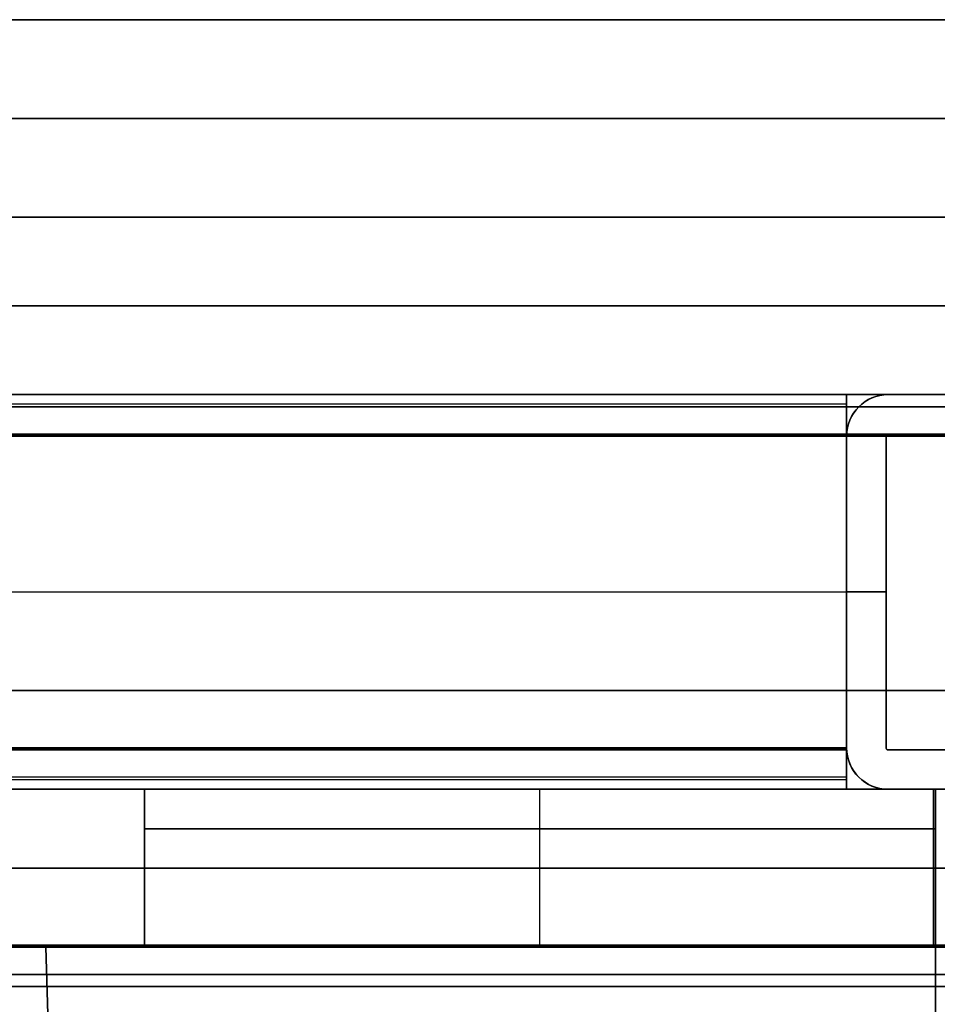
# Model space of a CAD drawing. Header units: millimetres. Extents: x -849 to 849, y -7 to 710.
# Tile 18 of 25: x -57 to -10, y 660 to 710. Entities that reach past the tile are written whole.
import ezdxf

# ---------------------------------------------------------------- set-up
doc = ezdxf.new("R2010")
doc.units = ezdxf.units.MM
doc.header["$MEASUREMENT"] = 0
for name, color, linetype in [('IGES LEVEL 10', 7, 'Continuous'), ('IGES LEVEL 12', 7, 'Continuous'), ('IGES LEVEL 13', 7, 'Continuous'), ('IGES LEVEL 15', 7, 'Continuous'), ('IGES LEVEL 3', 7, 'Continuous'), ('IGES LEVEL 8', 7, 'Continuous')]:
    doc.layers.add(name, color=color, linetype=linetype)

msp = doc.modelspace()

# ---------------------------------------------------------------- linework, layer by layer
at = {"layer": 'IGES LEVEL 10', "extrusion": (0, 1, 0)}
for centre, radius, start, end in [((0, 0, 691), 492.9, 0, 90), ((0, 0, 691), 492.9, 270, 359.88186), ((0, 0, 691), 477.1, 0, 90), ((0, 0, 691), 477.1, 270, 359.88186), ((0, 0, 688.9), 495, 0, 90), ((0, 0, 688.9), 495, 270, 359.88186), ((0, 0, 688.9), 493, 0, 90), ((0, 0, 688.9), 493, 270, 359.88186), ((0, 0, 689), 492.9, 0, 90), ((0, 0, 689), 492.9, 270, 359.88186), ((0, 0, 689), 477.1, 0, 90), ((0, 0, 689), 477.1, 270, 359.88186), ((0, 0, 688.9), 477, 0, 90), ((0, 0, 688.9), 477, 270, 359.88186), ((0, 0, 688.9), 475, 0, 90), ((0, 0, 688.9), 475, 270, 359.88186), ((0, 0, 663.1), 495, 0, 90), ((0, 0, 663.1), 495, 270, 359.88186), ((0, 0, 663.1), 493, 0, 90), ((0, 0, 663.1), 493, 270, 359.88186), ((0, 0, 663), 492.9, 0, 90), ((0, 0, 663), 492.9, 270, 359.88186), ((0, 0, 663), 477.1, 0, 90), ((0, 0, 663), 477.1, 270, 359.88186), ((0, 0, 663.1), 477, 0, 90), ((0, 0, 663.1), 477, 270, 359.88186), ((0, 0, 663.1), 475, 0, 90), ((0, 0, 663.1), 475, 270, 359.88186), ((0, 0, 661), 492.9, 0, 90), ((0, 0, 661), 492.9, 270, 359.88186), ((0, 0, 661), 477.1, 0, 90), ((0, 0, 661), 477.1, 270, 359.88186)]:
    msp.add_arc(centre, radius, start, end, dxfattribs=at)
at = {"layer": 'IGES LEVEL 10', "color": 253, "extrusion": (0, 1, 0)}
for centre, radius, start, end in [((0, 0, 691), 492.9, 0, 90), ((0, 0, 691), 492.9, 0, 90), ((0, 0, 691), 492.9, 270, 359.88186), ((0, 0, 691), 492.9, 270, 359.88186), ((0, 0, 691), 477.1, 0, 90), ((0, 0, 691), 477.1, 0, 90), ((0, 0, 691), 477.1, 270, 359.88186), ((0, 0, 691), 477.1, 270, 359.88186), ((0, 0, 688.9), 495, 0, 90), ((0, 0, 688.9), 495, 0, 90), ((0, 0, 688.9), 495, 270, 359.88186), ((0, 0, 688.9), 495, 270, 359.88186), ((0, 0, 688.9), 493, 0, 90), ((0, 0, 688.9), 493, 0, 90), ((0, 0, 688.9), 493, 270, 359.88186), ((0, 0, 688.9), 493, 270, 359.88186), ((0, 0, 689), 492.9, 0, 90), ((0, 0, 689), 492.9, 0, 90), ((0, 0, 689), 492.9, 270, 359.88186), ((0, 0, 689), 492.9, 270, 359.88186), ((0, 0, 689), 477.1, 0, 90), ((0, 0, 689), 477.1, 0, 90), ((0, 0, 689), 477.1, 270, 359.88186), ((0, 0, 689), 477.1, 270, 359.88186), ((0, 0, 688.9), 477, 0, 90), ((0, 0, 688.9), 477, 0, 90), ((0, 0, 688.9), 477, 270, 359.88186), ((0, 0, 688.9), 477, 270, 359.88186), ((0, 0, 688.9), 475, 0, 90), ((0, 0, 688.9), 475, 0, 90), ((0, 0, 688.9), 475, 270, 359.88186), ((0, 0, 688.9), 475, 270, 359.88186), ((0, 0, 676), 495, 0, 90), ((0, 0, 676), 495, 270, 359.88186), ((0, 0, 676), 493, 0, 90), ((0, 0, 676), 493, 270, 359.88186), ((0, 0, 676), 477, 0, 90), ((0, 0, 676), 477, 270, 359.88186), ((0, 0, 676), 475, 0, 90), ((0, 0, 676), 475, 270, 359.88186), ((0, 0, 663.1), 495, 360, 90), ((0, 0, 663.1), 495, 0, 90), ((0, 0, 663.1), 495, 270, 359.88186), ((0, 0, 663.1), 495, 270, 359.88186), ((0, 0, 663.1), 493, 0, 90), ((0, 0, 663.1), 493, 0, 90), ((0, 0, 663.1), 493, 270, 359.88186), ((0, 0, 663.1), 493, 270, 359.88186), ((0, 0, 663), 492.9, 0, 90), ((0, 0, 663), 492.9, 0, 90), ((0, 0, 663), 492.9, 270, 359.88186), ((0, 0, 663), 492.9, 270, 359.88186), ((0, 0, 663), 477.1, 0, 90), ((0, 0, 663), 477.1, 0, 90), ((0, 0, 663), 477.1, 270, 359.88186), ((0, 0, 663), 477.1, 270, 359.88186), ((0, 0, 663.1), 477, 0, 90), ((0, 0, 663.1), 477, 0, 90), ((0, 0, 663.1), 477, 270, 359.88186), ((0, 0, 663.1), 477, 270, 359.88186), ((0, 0, 663.1), 475, 0, 90), ((0, 0, 663.1), 475, 0, 90), ((0, 0, 663.1), 475, 270, 359.88186), ((0, 0, 663.1), 475, 270, 359.88186), ((0, 0, 661), 492.9, 0, 90), ((0, 0, 661), 492.9, 0, 90), ((0, 0, 661), 492.9, 270, 359.88186), ((0, 0, 661), 492.9, 270, 359.88186), ((0, 0, 661), 477.1, 0, 90), ((0, 0, 661), 477.1, 0, 90), ((0, 0, 661), 477.1, 270, 359.88186), ((0, 0, 661), 477.1, 270, 359.88186)]:
    msp.add_arc(centre, radius, start, end, dxfattribs=at)
at = {"layer": 'IGES LEVEL 10', "color": 253}
for points, weights in [([(0, 690.385, 494.385), (-289.604, 690.385, 494.385), (-494.385, 690.385, 289.604), (-494.385, 690.385)], [0.816490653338, 0.65706093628, 0.65706093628, 0.816490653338]), ([(-494.384, 690.385, -1.019), (-493.788, 690.385, -290.149), (-289.131, 690.385, -494.385), (0, 690.385, -494.385)], [0.816490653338, 0.657457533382, 0.657457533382, 0.816490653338]), ([(0, 690.385, 475.615), (-278.609, 690.385, 475.615), (-475.615, 690.385, 278.609), (-475.615, 690.385)], [0.816490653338, 0.65706093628, 0.65706093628, 0.816490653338]), ([(-475.614, 690.385, -0.981), (-475.041, 690.385, -279.134), (-278.154, 690.385, -475.615), (0, 690.385, -475.615)], [0.816490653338, 0.657457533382, 0.657457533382, 0.816490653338]), ([(0, 688.971, 492.971), (-288.776, 688.971, 492.971), (-492.971, 688.971, 288.776), (-492.971, 688.971)], [0.816490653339, 0.65706093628, 0.65706093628, 0.816490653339]), ([(-492.97, 688.971, -1.016), (-492.375, 688.971, -289.319), (-288.304, 688.971, -492.971), (0, 688.971, -492.971)], [0.816490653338, 0.657457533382, 0.657457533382, 0.816490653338]), ([(0, 688.971, 477.029), (-279.437, 688.971, 477.029), (-477.029, 688.971, 279.437), (-477.029, 688.971)], [0.816490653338, 0.65706093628, 0.65706093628, 0.816490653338]), ([(-477.028, 688.971, -0.984), (-476.453, 688.971, -279.964), (-278.981, 688.971, -477.029), (0, 688.971, -477.029)], [0.816490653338, 0.657457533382, 0.657457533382, 0.816490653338]), ([(0, 663.029, 492.971), (-288.776, 663.029, 492.971), (-492.971, 663.029, 288.776), (-492.971, 663.029)], [0.816490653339, 0.65706093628, 0.65706093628, 0.816490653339]), ([(-492.97, 663.029, -1.016), (-492.375, 663.029, -289.319), (-288.304, 663.029, -492.971), (0, 663.029, -492.971)], [0.816490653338, 0.657457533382, 0.657457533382, 0.816490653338]), ([(0, 663.029, 477.029), (-279.437, 663.029, 477.029), (-477.029, 663.029, 279.437), (-477.029, 663.029)], [0.816490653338, 0.65706093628, 0.65706093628, 0.816490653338]), ([(-477.028, 663.029, -0.984), (-476.453, 663.029, -279.964), (-278.981, 663.029, -477.029), (0, 663.029, -477.029)], [0.816490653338, 0.657457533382, 0.657457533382, 0.816490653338]), ([(0, 661.615, 494.385), (-289.604, 661.615, 494.385), (-494.385, 661.615, 289.604), (-494.385, 661.615)], [0.816490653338, 0.65706093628, 0.65706093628, 0.816490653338]), ([(-494.384, 661.615, -1.019), (-493.788, 661.615, -290.149), (-289.131, 661.615, -494.385), (0, 661.615, -494.385)], [0.816490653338, 0.657457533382, 0.657457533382, 0.816490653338]), ([(0, 661.615, 475.615), (-278.609, 661.615, 475.615), (-475.615, 661.615, 278.609), (-475.615, 661.615)], [0.816490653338, 0.65706093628, 0.65706093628, 0.816490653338]), ([(-475.614, 661.615, -0.981), (-475.041, 661.615, -279.134), (-278.154, 661.615, -475.615), (0, 661.615, -475.615)], [0.816490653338, 0.657457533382, 0.657457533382, 0.816490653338])]:
    msp.add_rational_spline(points, weights, degree=3, dxfattribs=at)
at = {"layer": 'IGES LEVEL 12', "extrusion": (1, -2.52435e-29, -1.77636e-15)}
msp.add_arc((688.9, 12.9, -15), 2.1, 0, 90, dxfattribs=at)
at = {"layer": 'IGES LEVEL 12', "extrusion": (1, 0, 0)}
for centre, radius, start, end in [((688.9, -12.9, -15), 2.1, 270, 0), ((688.9, -12.9, -15), 0.1, 270, 0), ((673.1, 12.9, -15), 0.1, 90, 180), ((673.1, 12.9, -15), 2.1, 90, 180)]:
    msp.add_arc(centre, radius, start, end, dxfattribs=at)
at = {"layer": 'IGES LEVEL 12', "color": 253, "extrusion": (1, 0, 0)}
for centre, radius, start, end in [((688.9, -12.9, -15), 2.1, 270, 0), ((688.9, -12.9, -15), 2.1, 270, 0), ((688.9, -12.9, -15), 0.1, 270, 0), ((688.9, -12.9, -15), 0.1, 270, 0), ((673.1, 12.9, -15), 2.1, 90, 180), ((673.1, 12.9, -15), 0.1, 90, 180), ((673.1, 12.9, -15), 0.1, 90, 180), ((673.1, 12.9, -15), 2.1, 90, 180)]:
    msp.add_arc(centre, radius, start, end, dxfattribs=at)
at = {"layer": 'IGES LEVEL 12', "color": 253, "extrusion": (1, -2.52435e-29, -1.77636e-15)}
msp.add_arc((688.9, 12.9, -15), 2.1, 0, 90, dxfattribs=at)
msp.add_arc((688.9, 12.9, -15), 2.1, 0, 90, dxfattribs=at)
at = {"layer": 'IGES LEVEL 12', "extrusion": (1, 0, -1.77636e-15)}
for centre, radius, start, end in [((688.9, 12.9, -15), 0.1, 0, 90), ((673.1, -12.9, -15), 2.1, 180, 270)]:
    msp.add_arc(centre, radius, start, end, dxfattribs=at)
at = {"layer": 'IGES LEVEL 12', "color": 253, "extrusion": (1, 0, -1.77636e-15)}
for centre, radius, start, end in [((688.9, 12.9, -15), 0.1, 0, 90), ((688.9, 12.9, -15), 0.1, 0, 90), ((673.1, -12.9, -15), 2.1, 180, 270), ((673.1, -12.9, -15), 2.1, 180, 270)]:
    msp.add_arc(centre, radius, start, end, dxfattribs=at)
at = {"layer": 'IGES LEVEL 12', "extrusion": (1, -1.26218e-29, -1.77636e-15)}
msp.add_arc((673.1, -12.9, -15), 0.1, 180, 270, dxfattribs=at)
at = {"layer": 'IGES LEVEL 12', "color": 253, "extrusion": (1, -1.26218e-29, -1.77636e-15)}
msp.add_arc((673.1, -12.9, -15), 0.1, 180, 270, dxfattribs=at)
msp.add_arc((673.1, -12.9, -15), 0.1, 180, 270, dxfattribs=at)
at = {"layer": 'IGES LEVEL 12'}
for points in [[(-15, 691, 12.9), (-245, 691, 12.9), (-475, 691, 12.9)], [(-475, 691, -12.9), (-245, 691, -12.9), (-15, 691, -12.9)], [(-15, 691, -12.9), (-15, 691), (-15, 691, 12.9)], [(-475, 689, -12.9), (-245, 689, -12.9), (-15, 689, -12.9)], [(-15, 689, 12.9), (-245, 689, 12.9), (-475, 689, 12.9)], [(-15, 688.9, -13), (-245, 688.9, -13), (-475, 688.9, -13)], [(-475, 688.9, 13), (-245, 688.9, 13), (-15, 688.9, 13)], [(-475, 688.9, 15), (-245, 688.9, 15), (-15, 688.9, 15)], [(-15, 688.9, -15), (-245, 688.9, -15), (-475, 688.9, -15)], [(-15, 689, -12.9), (-15, 689), (-15, 689, 12.9)], [(-15, 688.9, 15), (-15, 681, 15), (-15, 673.1, 15)], [(-15, 673.1, -13), (-15, 681, -13), (-15, 688.9, -13)], [(-15, 688.9, 13), (-15, 681, 13), (-15, 673.1, 13)], [(-15, 673.1, -15), (-15, 681, -15), (-15, 688.9, -15)], [(-15, 673.1, 13), (-245, 673.1, 13), (-475, 673.1, 13)], [(-475, 673.1, -13), (-245, 673.1, -13), (-15, 673.1, -13)], [(-475, 673.1, -15), (-245, 673.1, -15), (-15, 673.1, -15)], [(-15, 673.1, 15), (-245, 673.1, 15), (-475, 673.1, 15)], [(-475, 673, 12.9), (-245, 673, 12.9), (-15, 673, 12.9)], [(-15, 673, -12.9), (-245, 673, -12.9), (-475, 673, -12.9)], [(-15, 673, 12.9), (-15, 673), (-15, 673, -12.9)], [(-15, 671, -12.9), (-245, 671, -12.9), (-475, 671, -12.9)], [(-475, 671, 12.9), (-245, 671, 12.9), (-15, 671, 12.9)], [(-15, 671, 12.9), (-15, 671), (-15, 671, -12.9)]]:
    msp.add_open_spline(points, degree=2, dxfattribs=at)
at = {"layer": 'IGES LEVEL 12', "color": 253}
for points in [[(-15, 691, 12.9), (-245, 691, 12.9), (-475, 691, 12.9)], [(-475, 691, -12.9), (-245, 691, -12.9), (-15, 691, -12.9)], [(-15, 691, 12.9), (-245, 691, 12.9), (-475, 691, 12.9)], [(-475, 691, -12.9), (-245, 691, -12.9), (-15, 691, -12.9)], [(-186.9, 691), (-100.95, 691), (-15, 691)], [(-15, 691, -12.9), (-15, 691), (-15, 691, 12.9)], [(-15, 691), (-15, 690), (-15, 689)], [(-15, 691, -12.9), (-15, 691), (-15, 691, 12.9)], [(-15, 690.523, 14.232), (-245, 690.523, 14.232), (-475, 690.523, 14.232)], [(-15, 690.385, -14.385), (-245, 690.385, -14.385), (-475, 690.385, -14.385)], [(-475, 689, -12.9), (-245, 689, -12.9), (-15, 689, -12.9)], [(-475, 689, -12.9), (-245, 689, -12.9), (-15, 689, -12.9)], [(-15, 689, 12.9), (-245, 689, 12.9), (-475, 689, 12.9)], [(-15, 689, 12.9), (-245, 689, 12.9), (-475, 689, 12.9)], [(-15, 688.977, 12.963), (-245, 688.977, 12.963), (-475, 688.977, 12.963)], [(-15, 688.971, -12.971), (-245, 688.971, -12.971), (-475, 688.971, -12.971)], [(-475, 688.9, 15), (-245, 688.9, 15), (-15, 688.9, 15)], [(-15, 688.9, -13), (-245, 688.9, -13), (-475, 688.9, -13)], [(-15, 688.9, -13), (-245, 688.9, -13), (-475, 688.9, -13)], [(-475, 688.9, 13), (-245, 688.9, 13), (-15, 688.9, 13)], [(-475, 688.9, 13), (-245, 688.9, 13), (-15, 688.9, 13)], [(-475, 688.9, 15), (-245, 688.9, 15), (-15, 688.9, 15)], [(-15, 688.9, -15), (-245, 688.9, -15), (-475, 688.9, -15)], [(-15, 688.9, -15), (-245, 688.9, -15), (-475, 688.9, -15)], [(-186.9, 689), (-100.95, 689), (-15, 689)], [(-15, 689, 12.9), (-15, 689), (-15, 689, -12.9)], [(-15, 689, -12.9), (-15, 689), (-15, 689, 12.9)], [(-15, 673.1, -15), (-15, 681, -15), (-15, 688.9, -15)], [(-15, 688.9, 15), (-15, 681, 15), (-15, 673.1, 15)], [(-15, 673.1, 13), (-15, 681, 13), (-15, 688.9, 13)], [(-15, 688.9, -13), (-15, 681, -13), (-15, 673.1, -13)], [(-15, 688.9, 15), (-15, 681, 15), (-15, 673.1, 15)], [(-15, 673.1, -13), (-15, 681, -13), (-15, 688.9, -13)], [(-15, 688.9, 13), (-15, 681, 13), (-15, 673.1, 13)], [(-15, 673.1, -15), (-15, 681, -15), (-15, 688.9, -15)], [(-475, 681, 15), (-245, 681, 15), (-15, 681, 15)], [(-475, 681, -13), (-245, 681, -13), (-15, 681, -13)], [(-475, 681, 13), (-245, 681, 13), (-15, 681, 13)], [(-475, 681, -15), (-245, 681, -15), (-15, 681, -15)], [(-15, 681, -15), (-15, 681, -14), (-15, 681, -13)], [(-15, 681, 13), (-15, 681, 14), (-15, 681, 15)], [(-15, 673.1, 15), (-245, 673.1, 15), (-475, 673.1, 15)], [(-475, 673.1, -13), (-245, 673.1, -13), (-15, 673.1, -13)], [(-15, 673.1, 13), (-245, 673.1, 13), (-475, 673.1, 13)], [(-15, 673.1, 13), (-245, 673.1, 13), (-475, 673.1, 13)], [(-475, 673.1, -13), (-245, 673.1, -13), (-15, 673.1, -13)], [(-475, 673.1, -15), (-245, 673.1, -15), (-15, 673.1, -15)], [(-475, 673.1, -15), (-245, 673.1, -15), (-15, 673.1, -15)], [(-15, 673.1, 15), (-245, 673.1, 15), (-475, 673.1, 15)], [(-15, 673.029, -12.971), (-245, 673.029, -12.971), (-475, 673.029, -12.971)], [(-15, 673.023, 12.963), (-245, 673.023, 12.963), (-475, 673.023, 12.963)], [(-475, 673, 12.9), (-245, 673, 12.9), (-15, 673, 12.9)], [(-475, 673, 12.9), (-245, 673, 12.9), (-15, 673, 12.9)], [(-15, 673, -12.9), (-245, 673, -12.9), (-475, 673, -12.9)], [(-15, 673, -12.9), (-245, 673, -12.9), (-475, 673, -12.9)], [(-186.9, 673), (-100.95, 673), (-15, 673)], [(-15, 673, -12.9), (-15, 673), (-15, 673, 12.9)], [(-15, 673), (-15, 672), (-15, 671)], [(-15, 673, 12.9), (-15, 673), (-15, 673, -12.9)], [(-15, 671.615, -14.385), (-245, 671.615, -14.385), (-475, 671.615, -14.385)], [(-15, 671.477, 14.232), (-245, 671.477, 14.232), (-475, 671.477, 14.232)], [(-15, 671, -12.9), (-245, 671, -12.9), (-475, 671, -12.9)], [(-475, 671, 12.9), (-245, 671, 12.9), (-15, 671, 12.9)], [(-15, 671, -12.9), (-245, 671, -12.9), (-475, 671, -12.9)], [(-475, 671, 12.9), (-245, 671, 12.9), (-15, 671, 12.9)], [(-186.9, 671), (-100.95, 671), (-15, 671)], [(-15, 671, 12.9), (-15, 671), (-15, 671, -12.9)], [(-15, 671, 12.9), (-15, 671), (-15, 671, -12.9)]]:
    msp.add_open_spline(points, degree=2, dxfattribs=at)
at = {"layer": 'IGES LEVEL 13', "color": 253}
for centre, radius, start, end in [((-12.9, 688.9), 2.1, 90, 180), ((-12.9, 688.9), 0.1, 90, 180), ((-12.9, 673.1), 2.1, 180, 270), ((-12.9, 673.1), 0.1, 180, 270)]:
    msp.add_arc(centre, radius, start, end, dxfattribs=at)
at = {"layer": 'IGES LEVEL 13', "extrusion": (0, 1, 0)}
for centre, start, end in [((0, 0, 691), 88.44378, 91.55622), ((0, 0, 691), 270, 271.55622), ((0, 0, 689), 88.44378, 91.55622), ((0, 0, 689), 270, 271.55622), ((0, 0, 673), 88.44378, 91.55622), ((0, 0, 673), 270, 271.55622), ((0, 0, 671), 88.44378, 91.55622), ((0, 0, 671), 270, 271.55622)]:
    msp.add_arc(centre, 475, start, end, dxfattribs=at)
at = {"layer": 'IGES LEVEL 13', "color": 253, "extrusion": (0, 1, 0)}
for centre, start, end in [((0, 0, 691), 88.44378, 91.55622), ((0, 0, 691), 270, 271.55622), ((0, 0, 691), 88.44378, 91.55622), ((0, 0, 691), 270, 271.55622), ((0, 0, 689), 88.44378, 91.55622), ((0, 0, 689), 270, 271.55622), ((0, 0, 689), 88.44378, 91.55622), ((0, 0, 689), 270, 271.55622), ((0, 0, 681), 88.19036, 88.43171), ((0, 0, 681), 271.56829, 271.80964), ((0, 0, 673), 270, 271.55622), ((0, 0, 673), 88.44378, 91.55622), ((0, 0, 673), 88.44378, 91.55622), ((0, 0, 673), 270, 271.55622), ((0, 0, 671), 88.44378, 91.55622), ((0, 0, 671), 270, 271.55622), ((0, 0, 671), 88.44378, 91.55622), ((0, 0, 671), 270, 271.55622)]:
    msp.add_arc(centre, 475, start, end, dxfattribs=at)
at = {"layer": 'IGES LEVEL 13'}
for points, knots in [([(-15, 688.9, 474.763), (-15, 689.455, 474.763), (-14.772, 689.999, 474.77), (-13.997, 690.773, 474.794), (-13.455, 691, 474.81), (-12.9, 691, 474.825)], [0, 0, 0, 0, 0.5, 0.5, 1, 1, 1, 1]), ([(-15, 688.9, -474.763), (-15, 689.455, -474.763), (-14.772, 689.997, -474.77), (-13.998, 690.772, -474.794), (-13.455, 691, -474.81), (-12.9, 691, -474.825)], [0, 0, 0, 0, 0.5, 0.5, 1, 1, 1, 1]), ([(-13, 688.9, 474.822), (-13, 688.904, 474.822), (-13, 688.907, 474.822), (-12.999, 688.911, 474.822), (-12.998, 688.922, 474.822), (-12.995, 688.933, 474.822), (-12.99, 688.943, 474.822), (-12.986, 688.953, 474.822), (-12.979, 688.962, 474.823), (-12.971, 688.97, 474.823), (-12.963, 688.978, 474.823), (-12.954, 688.985, 474.823), (-12.944, 688.99, 474.824), (-12.934, 688.995, 474.824), (-12.923, 688.998, 474.824), (-12.912, 688.999, 474.824), (-12.908, 689, 474.825), (-12.904, 689, 474.825), (-12.9, 689, 474.825)], [0.0003153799, 0.0003153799, 0.0003153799, 0.0003153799, 0.0003259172, 0.0003259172, 0.0003259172, 0.0003597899, 0.0003597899, 0.0003597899, 0.0003936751, 0.0003936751, 0.0003936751, 0.0004275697, 0.0004275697, 0.0004275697, 0.0004614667, 0.0004614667, 0.0004614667, 0.0004730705, 0.0004730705, 0.0004730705, 0.0004730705]), ([(-12.9, 689, -474.825), (-12.911, 689, -474.825), (-12.922, 688.998, -474.824), (-12.932, 688.995, -474.824), (-12.943, 688.991, -474.824), (-12.953, 688.986, -474.823), (-12.962, 688.979, -474.823), (-12.97, 688.972, -474.823), (-12.978, 688.963, -474.823), (-12.984, 688.954, -474.823), (-12.99, 688.944, -474.822), (-12.995, 688.934, -474.822), (-12.997, 688.923, -474.822), (-12.999, 688.915, -474.822), (-13, 688.908, -474.822), (-13, 688.9, -474.822)], [0.0001576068, 0.0001576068, 0.0001576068, 0.0001576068, 0.0001904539, 0.0001904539, 0.0001904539, 0.0002243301, 0.0002243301, 0.0002243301, 0.000258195, 0.000258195, 0.000258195, 0.0002920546, 0.0002920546, 0.0002920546, 0.0003153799, 0.0003153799, 0.0003153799, 0.0003153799]), ([(-12.9, 671, 474.825), (-13.454, 671, 474.81), (-13.998, 671.228, 474.794), (-14.773, 672.003, 474.77), (-15, 672.551, 474.763), (-15, 673.1, 474.763)], [0, 0, 0, 0, 0.5, 0.5, 1, 1, 1, 1]), ([(-12.9, 671, -474.825), (-13.448, 671, -474.81), (-13.993, 671.223, -474.794), (-14.777, 672.007, -474.77), (-15, 672.552, -474.763), (-15, 673.1, -474.763)], [0, 0, 0, 0, 0.5, 0.5, 1, 1, 1, 1]), ([(-12.9, 673, 474.825), (-12.911, 673, 474.825), (-12.922, 673.002, 474.824), (-12.932, 673.005, 474.824), (-12.943, 673.009, 474.824), (-12.953, 673.014, 474.823), (-12.962, 673.021, 474.823), (-12.97, 673.028, 474.823), (-12.978, 673.037, 474.823), (-12.984, 673.046, 474.823), (-12.99, 673.056, 474.822), (-12.995, 673.066, 474.822), (-12.997, 673.077, 474.822), (-12.999, 673.085, 474.822), (-13, 673.092, 474.822), (-13, 673.1, 474.822)], [0.0001576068, 0.0001576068, 0.0001576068, 0.0001576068, 0.0001904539, 0.0001904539, 0.0001904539, 0.0002243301, 0.0002243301, 0.0002243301, 0.000258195, 0.000258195, 0.000258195, 0.0002920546, 0.0002920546, 0.0002920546, 0.0003153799, 0.0003153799, 0.0003153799, 0.0003153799]), ([(-13, 673.1, -474.822), (-13, 673.097, -474.822), (-13, 673.093, -474.822), (-12.999, 673.09, -474.822), (-12.998, 673.078, -474.822), (-12.995, 673.067, -474.822), (-12.99, 673.057, -474.822), (-12.986, 673.047, -474.822), (-12.979, 673.038, -474.823), (-12.971, 673.03, -474.823), (-12.963, 673.022, -474.823), (-12.954, 673.015, -474.823), (-12.944, 673.01, -474.824), (-12.934, 673.005, -474.824), (-12.923, 673.002, -474.824), (-12.912, 673.001, -474.824), (-12.908, 673, -474.825), (-12.904, 673, -474.825), (-12.9, 673, -474.825)], [0.0003153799, 0.0003153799, 0.0003153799, 0.0003153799, 0.0003259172, 0.0003259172, 0.0003259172, 0.0003597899, 0.0003597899, 0.0003597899, 0.0003936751, 0.0003936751, 0.0003936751, 0.0004275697, 0.0004275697, 0.0004275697, 0.0004614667, 0.0004614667, 0.0004614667, 0.0004730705, 0.0004730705, 0.0004730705, 0.0004730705])]:
    msp.add_open_spline(points, degree=3, knots=knots, dxfattribs=at)
at = {"layer": 'IGES LEVEL 13', "color": 253}
for points, knots in [([(-12.9, 691, 474.825), (-13.455, 691, 474.81), (-13.997, 690.773, 474.794), (-14.772, 689.999, 474.77), (-15, 689.455, 474.763), (-15, 688.9, 474.763)], [3.1086449, 3.1086449, 3.1086449, 3.1086449, 3.6086449, 3.6086449, 4.1086449, 4.1086449, 4.1086449, 4.1086449]), ([(-12.9, 691, -474.825), (-13.455, 691, -474.81), (-13.998, 690.772, -474.794), (-14.772, 689.997, -474.77), (-15, 689.455, -474.763), (-15, 688.9, -474.763)], [0, 0, 0, 0, 0.5, 0.5, 1, 1, 1, 1]), ([(-15, 688.9, 474.763), (-15, 689.455, 474.763), (-14.772, 689.999, 474.77), (-13.997, 690.773, 474.794), (-13.455, 691, 474.81), (-12.9, 691, 474.825)], [2, 2, 2, 2, 2.5, 2.5, 3, 3, 3, 3]), ([(-15, 688.9, -474.763), (-15, 689.455, -474.763), (-14.772, 689.997, -474.77), (-13.998, 690.772, -474.794), (-13.455, 691, -474.81), (-12.9, 691, -474.825)], [5.10896, 5.10896, 5.10896, 5.10896, 5.60896, 5.60896, 6.10896, 6.10896, 6.10896, 6.10896]), ([(-13, 688.9, 474.822), (-13, 688.904, 474.822), (-13, 688.907, 474.822), (-12.999, 688.911, 474.822), (-12.998, 688.922, 474.822), (-12.995, 688.933, 474.822), (-12.99, 688.943, 474.822), (-12.986, 688.953, 474.822), (-12.979, 688.962, 474.823), (-12.971, 688.97, 474.823), (-12.963, 688.978, 474.823), (-12.954, 688.985, 474.823), (-12.944, 688.99, 474.824), (-12.934, 688.995, 474.824), (-12.923, 688.998, 474.824), (-12.912, 688.999, 474.824), (-12.908, 689, 474.825), (-12.904, 689, 474.825), (-12.9, 689, 474.825)], [0.0003153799, 0.0003153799, 0.0003153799, 0.0003153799, 0.0003259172, 0.0003259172, 0.0003259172, 0.0003597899, 0.0003597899, 0.0003597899, 0.0003936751, 0.0003936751, 0.0003936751, 0.0004275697, 0.0004275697, 0.0004275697, 0.0004614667, 0.0004614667, 0.0004614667, 0.0004730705, 0.0004730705, 0.0004730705, 0.0004730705]), ([(-12.9, 689, -474.825), (-12.911, 689, -474.825), (-12.922, 688.998, -474.824), (-12.932, 688.995, -474.824), (-12.943, 688.991, -474.824), (-12.953, 688.986, -474.823), (-12.962, 688.979, -474.823), (-12.97, 688.972, -474.823), (-12.978, 688.963, -474.823), (-12.984, 688.954, -474.823), (-12.99, 688.944, -474.822), (-12.995, 688.934, -474.822), (-12.997, 688.923, -474.822), (-12.999, 688.915, -474.822), (-13, 688.908, -474.822), (-13, 688.9, -474.822)], [1.0004730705, 1.0004730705, 1.0004730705, 1.0004730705, 1.0005059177, 1.0005059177, 1.0005059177, 1.0005397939, 1.0005397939, 1.0005397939, 1.0005736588, 1.0005736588, 1.0005736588, 1.0006075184, 1.0006075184, 1.0006075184, 1.0006308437, 1.0006308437, 1.0006308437, 1.0006308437]), ([(-13, 688.9, 474.822), (-13, 688.904, 474.822), (-13, 688.907, 474.822), (-12.999, 688.911, 474.822), (-12.998, 688.922, 474.822), (-12.995, 688.933, 474.822), (-12.99, 688.943, 474.822), (-12.986, 688.953, 474.822), (-12.979, 688.962, 474.823), (-12.971, 688.97, 474.823), (-12.963, 688.978, 474.823), (-12.954, 688.985, 474.823), (-12.944, 688.99, 474.824), (-12.934, 688.995, 474.824), (-12.923, 688.998, 474.824), (-12.912, 688.999, 474.824), (-12.908, 689, 474.825), (-12.904, 689, 474.825), (-12.9, 689, 474.825)], [1.0546378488, 1.0546378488, 1.0546378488, 1.0546378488, 1.0546483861, 1.0546483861, 1.0546483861, 1.0546822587, 1.0546822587, 1.0546822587, 1.0547161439, 1.0547161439, 1.0547161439, 1.0547500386, 1.0547500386, 1.0547500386, 1.0547839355, 1.0547839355, 1.0547839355, 1.0547955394, 1.0547955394, 1.0547955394, 1.0547955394]), ([(-12.9, 689, -474.825), (-12.911, 689, -474.825), (-12.922, 688.998, -474.824), (-12.932, 688.995, -474.824), (-12.943, 688.991, -474.824), (-12.953, 688.986, -474.823), (-12.962, 688.979, -474.823), (-12.97, 688.972, -474.823), (-12.978, 688.963, -474.823), (-12.984, 688.954, -474.823), (-12.99, 688.944, -474.822), (-12.995, 688.934, -474.822), (-12.997, 688.923, -474.822), (-12.999, 688.915, -474.822), (-13, 688.908, -474.822), (-13, 688.9, -474.822)], [1.0543224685, 1.0543224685, 1.0543224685, 1.0543224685, 1.0543553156, 1.0543553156, 1.0543553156, 1.0543891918, 1.0543891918, 1.0543891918, 1.0544230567, 1.0544230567, 1.0544230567, 1.0544569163, 1.0544569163, 1.0544569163, 1.0544802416, 1.0544802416, 1.0544802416, 1.0544802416]), ([(-15, 673.1, 474.763), (-15, 672.551, 474.763), (-14.773, 672.003, 474.77), (-13.998, 671.228, 474.794), (-13.454, 671, 474.81), (-12.9, 671, 474.825)], [5.108645, 5.108645, 5.108645, 5.108645, 5.608645, 5.608645, 6.108645, 6.108645, 6.108645, 6.108645]), ([(-15, 673.1, -474.763), (-15, 672.552, -474.763), (-14.777, 672.007, -474.77), (-13.993, 671.223, -474.794), (-13.448, 671, -474.81), (-12.9, 671, -474.825)], [0, 0, 0, 0, 0.5, 0.5, 1, 1, 1, 1]), ([(-12.9, 671, 474.825), (-13.454, 671, 474.81), (-13.998, 671.228, 474.794), (-14.773, 672.003, 474.77), (-15, 672.551, 474.763), (-15, 673.1, 474.763)], [2, 2, 2, 2, 2.5, 2.5, 3, 3, 3, 3]), ([(-12.9, 671, -474.825), (-13.448, 671, -474.81), (-13.993, 671.223, -474.794), (-14.777, 672.007, -474.77), (-15, 672.552, -474.763), (-15, 673.1, -474.763)], [3.10896, 3.10896, 3.10896, 3.10896, 3.60896, 3.60896, 4.10896, 4.10896, 4.10896, 4.10896]), ([(-12.9, 673, 474.825), (-12.911, 673, 474.825), (-12.922, 673.002, 474.824), (-12.932, 673.005, 474.824), (-12.943, 673.009, 474.824), (-12.953, 673.014, 474.823), (-12.962, 673.021, 474.823), (-12.97, 673.028, 474.823), (-12.978, 673.037, 474.823), (-12.984, 673.046, 474.823), (-12.99, 673.056, 474.822), (-12.995, 673.066, 474.822), (-12.997, 673.077, 474.822), (-12.999, 673.085, 474.822), (-13, 673.092, 474.822), (-13, 673.1, 474.822)], [0.0001576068, 0.0001576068, 0.0001576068, 0.0001576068, 0.0001904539, 0.0001904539, 0.0001904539, 0.0002243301, 0.0002243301, 0.0002243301, 0.000258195, 0.000258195, 0.000258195, 0.0002920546, 0.0002920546, 0.0002920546, 0.0003153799, 0.0003153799, 0.0003153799, 0.0003153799]), ([(-13, 673.1, -474.822), (-13, 673.097, -474.822), (-13, 673.093, -474.822), (-12.999, 673.09, -474.822), (-12.998, 673.078, -474.822), (-12.995, 673.067, -474.822), (-12.99, 673.057, -474.822), (-12.986, 673.047, -474.822), (-12.979, 673.038, -474.823), (-12.971, 673.03, -474.823), (-12.963, 673.022, -474.823), (-12.954, 673.015, -474.823), (-12.944, 673.01, -474.824), (-12.934, 673.005, -474.824), (-12.923, 673.002, -474.824), (-12.912, 673.001, -474.824), (-12.908, 673, -474.825), (-12.904, 673, -474.825), (-12.9, 673, -474.825)], [1.0003153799, 1.0003153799, 1.0003153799, 1.0003153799, 1.0003259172, 1.0003259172, 1.0003259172, 1.0003597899, 1.0003597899, 1.0003597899, 1.0003936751, 1.0003936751, 1.0003936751, 1.0004275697, 1.0004275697, 1.0004275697, 1.0004614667, 1.0004614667, 1.0004614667, 1.0004730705, 1.0004730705, 1.0004730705, 1.0004730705]), ([(-12.9, 673, 474.825), (-12.911, 673, 474.825), (-12.922, 673.002, 474.824), (-12.932, 673.005, 474.824), (-12.943, 673.009, 474.824), (-12.953, 673.014, 474.823), (-12.962, 673.021, 474.823), (-12.97, 673.028, 474.823), (-12.978, 673.037, 474.823), (-12.984, 673.046, 474.823), (-12.99, 673.056, 474.822), (-12.995, 673.066, 474.822), (-12.997, 673.077, 474.822), (-12.999, 673.085, 474.822), (-13, 673.092, 474.822), (-13, 673.1, 474.822)], [0.0544800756, 0.0544800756, 0.0544800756, 0.0544800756, 0.0545129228, 0.0545129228, 0.0545129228, 0.054546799, 0.054546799, 0.054546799, 0.0545806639, 0.0545806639, 0.0545806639, 0.0546145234, 0.0546145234, 0.0546145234, 0.0546378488, 0.0546378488, 0.0546378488, 0.0546378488]), ([(-13, 673.1, -474.822), (-13, 673.097, -474.822), (-13, 673.093, -474.822), (-12.999, 673.09, -474.822), (-12.998, 673.078, -474.822), (-12.995, 673.067, -474.822), (-12.99, 673.057, -474.822), (-12.986, 673.047, -474.822), (-12.979, 673.038, -474.823), (-12.971, 673.03, -474.823), (-12.963, 673.022, -474.823), (-12.954, 673.015, -474.823), (-12.944, 673.01, -474.824), (-12.934, 673.005, -474.824), (-12.923, 673.002, -474.824), (-12.912, 673.001, -474.824), (-12.908, 673, -474.825), (-12.904, 673, -474.825), (-12.9, 673, -474.825)], [2.0544802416, 2.0544802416, 2.0544802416, 2.0544802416, 2.0544907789, 2.0544907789, 2.0544907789, 2.0545246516, 2.0545246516, 2.0545246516, 2.0545585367, 2.0545585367, 2.0545585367, 2.0545924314, 2.0545924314, 2.0545924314, 2.0546263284, 2.0546263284, 2.0546263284, 2.0546379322, 2.0546379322, 2.0546379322, 2.0546379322])]:
    msp.add_open_spline(points, degree=3, knots=knots, dxfattribs=at)
at = {"layer": 'IGES LEVEL 13'}
for points in [[(-12.9, 691, 474.825), (-12.9, 691), (-12.9, 691, -474.825)], [(-15, 688.9, 474.763), (-15, 681, 474.763), (-15, 673.1, 474.763)], [(-15, 688.9, -474.763), (-15, 688.9), (-15, 688.9, 474.763)], [(-15, 673.1, -474.763), (-15, 681, -474.763), (-15, 688.9, -474.763)], [(-13, 688.9, -474.822), (-13, 688.9), (-13, 688.9, 474.822)], [(-13, 673.1, 474.822), (-13, 681, 474.822), (-13, 688.9, 474.822)], [(-13, 688.9, -474.822), (-13, 681, -474.822), (-13, 673.1, -474.822)], [(-12.9, 689, 474.825), (-12.9, 689), (-12.9, 689, -474.825)], [(-15, 673.1, 474.763), (-15, 673.1), (-15, 673.1, -474.763)], [(-13, 673.1, 474.822), (-13, 673.1), (-13, 673.1, -474.822)], [(-12.9, 673, -474.825), (-12.9, 673), (-12.9, 673, 474.825)], [(-12.9, 671, -474.825), (-12.9, 671), (-12.9, 671, 474.825)]]:
    msp.add_open_spline(points, degree=2, dxfattribs=at)
at = {"layer": 'IGES LEVEL 13', "color": 253}
for points in [[(-12.9, 691, 474.825), (-12.9, 691), (-12.9, 691, -474.825)], [(-12.9, 691, 474.825), (-12.9, 691), (-12.9, 691, -474.825)], [(-12.9, 691), (0, 691), (12.9, 691)], [(-14.385, 690.385, -474.782), (-14.385, 690.385, 0), (-14.385, 690.385, 474.782)], [(-15, 688.9, 474.763), (-15, 681, 474.763), (-15, 673.1, 474.763)], [(-15, 688.9, -474.763), (-15, 688.9), (-15, 688.9, 474.763)], [(-15, 673.1, -474.763), (-15, 681, -474.763), (-15, 688.9, -474.763)], [(-15, 688.9, -474.763), (-15, 688.9), (-15, 688.9, 474.763)], [(-15, 688.9, 474.763), (-15, 681, 474.763), (-15, 673.1, 474.763)], [(-15, 673.1), (-15, 681), (-15, 688.9)], [(-15, 673.1, -474.763), (-15, 681, -474.763), (-15, 688.9, -474.763)], [(-13, 688.9, -474.822), (-13, 688.9), (-13, 688.9, 474.822)], [(-13, 673.1, -474.822), (-13, 681, -474.822), (-13, 688.9, -474.822)], [(-13, 688.9, -474.822), (-13, 688.9), (-13, 688.9, 474.822)], [(-13, 688.9, 474.822), (-13, 681, 474.822), (-13, 673.1, 474.822)], [(-13, 673.1), (-13, 681), (-13, 688.9)], [(-13, 673.1, 474.822), (-13, 681, 474.822), (-13, 688.9, 474.822)], [(-13, 688.9, -474.822), (-13, 681, -474.822), (-13, 673.1, -474.822)], [(-12.971, 688.971, -474.823), (-12.971, 688.971), (-12.971, 688.971, 474.823)], [(-12.9, 689, 474.825), (-12.9, 689), (-12.9, 689, -474.825)], [(-12.9, 689), (0, 689), (12.9, 689)], [(-12.9, 689, 474.825), (-12.9, 689), (-12.9, 689, -474.825)], [(-15, 681, 474.763), (-15, 681), (-15, 681, -474.763)], [(-13, 681, 474.822), (-13, 681), (-13, 681, -474.822)], [(-15, 673.1, 474.763), (-15, 673.1), (-15, 673.1, -474.763)], [(-15, 673.1, 474.763), (-15, 673.1), (-15, 673.1, -474.763)], [(-13, 673.1, 474.822), (-13, 673.1), (-13, 673.1, -474.822)], [(-13, 673.1, 474.822), (-13, 673.1), (-13, 673.1, -474.822)], [(-12.971, 673.029, -474.823), (-12.971, 673.029), (-12.971, 673.029, 474.823)], [(-12.9, 673, -474.825), (-12.9, 673), (-12.9, 673, 474.825)], [(-12.9, 673, -474.825), (-12.9, 673), (-12.9, 673, 474.825)], [(-12.9, 673), (0, 673), (12.9, 673)], [(-14.385, 671.615, -474.782), (-14.385, 671.615, 0), (-14.385, 671.615, 474.782)], [(-12.9, 671, -474.825), (-12.9, 671), (-12.9, 671, 474.825)], [(-12.9, 671), (0, 671), (12.9, 671)], [(-12.9, 671, -474.825), (-12.9, 671), (-12.9, 671, 474.825)]]:
    msp.add_open_spline(points, degree=2, dxfattribs=at)
at = {"layer": 'IGES LEVEL 15'}
for points in [[(-848.528, 710), (-424.264, 710, 424.264), (0, 710, 848.528)], [(0, 710, -848.528), (-424.264, 710, -424.264), (-848.528, 710)], [(0, 700, 848.528), (-424.264, 700, 424.264), (-848.528, 700)], [(-848.528, 700), (-424.264, 700, -424.264), (0, 700, -848.528)], [(-777.817, 691), (-388.909, 691, -388.909), (0, 691, -777.817)], [(0, 691, 777.817), (-388.909, 691, 388.909), (-777.817, 691)]]:
    msp.add_open_spline(points, degree=2, dxfattribs=at)
at = {"layer": 'IGES LEVEL 15', "color": 253}
for points in [[(-848.528, 710), (-424.264, 710, -424.264), (0, 710, -848.528)], [(0, 710, 848.528), (-424.264, 710, 424.264), (-848.528, 710)], [(-848.528, 710), (-424.264, 710, 424.264), (0, 710, 848.528)], [(0, 710, -848.528), (-424.264, 710, -424.264), (-848.528, 710)], [(-424.264, 710, 424.264), (0, 710), (424.264, 710, -424.264)], [(-424.264, 710, -424.264), (0, 710), (424.264, 710, 424.264)], [(0, 705, 848.528), (-424.264, 705, 424.264), (-848.528, 705)], [(-848.528, 705), (-424.264, 705, -424.264), (0, 705, -848.528)], [(0, 700, 848.528), (-424.264, 700, 424.264), (-848.528, 700)], [(-848.528, 700), (-424.264, 700, -424.264), (0, 700, -848.528)], [(0, 700, 848.528), (-424.264, 700, 424.264), (-848.528, 700)], [(-848.528, 700), (-424.264, 700, -424.264), (0, 700, -848.528)], [(-813.173, 695.5, 0), (-406.586, 695.5, 406.586), (0, 695.5, 813.173)], [(0, 695.5, -813.173), (-406.586, 695.5, -406.586), (-813.173, 695.5, 0)], [(-777.817, 691), (-388.909, 691, 388.909), (0, 691, 777.817)], [(0, 691, -777.817), (-388.909, 691, -388.909), (-777.817, 691)], [(-777.817, 691), (-388.909, 691, -388.909), (0, 691, -777.817)], [(0, 691, 777.817), (-388.909, 691, 388.909), (-777.817, 691)], [(-388.909, 691, 388.909), (0, 691), (388.909, 691, -388.909)], [(-388.909, 691, -388.909), (0, 691), (388.909, 691, 388.909)]]:
    msp.add_open_spline(points, degree=2, dxfattribs=at)
at = {"layer": 'IGES LEVEL 3'}
for points in [[(-50.583, 663, -7.5), (-50.583, 666, -7.5), (-50.583, 669, -7.5)], [(-50.583, 669, 7.5), (-50.583, 666, 7.5), (-50.583, 663, 7.5)], [(-50.583, 669, -7.5), (-30.542, 669, -7.5), (-10.5, 669, -7.5)], [(-50.583, 669, 7.5), (-50.583, 669), (-50.583, 669, -7.5)], [(-10.5, 669, 7.5), (-30.542, 669, 7.5), (-50.583, 669, 7.5)], [(-10.5, 669, -7.5), (-10.5, 338.5, -7.5), (-10.5, 8, -7.5)], [(-10.5, 669, 7.5), (-10.5, 669), (-10.5, 669, -7.5)], [(-10.5, 8, 7.5), (-10.5, 338.5, 7.5), (-10.5, 669, 7.5)], [(-40.429, 84.273, -7.5), (-48.006, 373.636, -7.5), (-55.583, 663, -7.5)], [(-55.583, 663, 7.5), (-48.006, 373.636, 7.5), (-40.429, 84.273, 7.5)], [(-55.583, 663, -7.5), (-53.083, 663, -7.5), (-50.583, 663, -7.5)], [(-55.583, 663, 7.5), (-55.583, 663), (-55.583, 663, -7.5)], [(-50.583, 663, 7.5), (-53.083, 663, 7.5), (-55.583, 663, 7.5)], [(-50.583, 663, 7.5), (-50.583, 663), (-50.583, 663, -7.5)]]:
    msp.add_open_spline(points, degree=2, dxfattribs=at)
at = {"layer": 'IGES LEVEL 3', "color": 253}
for points in [[(-10.5, 669, -7.5), (-30.542, 669, -7.5), (-50.583, 669, -7.5)], [(-50.583, 669, -7.5), (-50.583, 666, -7.5), (-50.583, 663, -7.5)], [(-10.5, 669, 7.5), (-30.542, 669, 7.5), (-50.583, 669, 7.5)], [(-50.583, 669, 7.5), (-50.583, 666, 7.5), (-50.583, 663, 7.5)], [(-50.583, 663, -7.5), (-50.583, 666, -7.5), (-50.583, 669, -7.5)], [(-50.583, 669, -7.5), (-50.583, 669), (-50.583, 669, 7.5)], [(-50.583, 669, 7.5), (-50.583, 666, 7.5), (-50.583, 663, 7.5)], [(-50.583, 663), (-50.583, 666), (-50.583, 669)], [(-50.583, 669, 7.5), (-50.583, 669), (-50.583, 669, -7.5)], [(-50.583, 669, -7.5), (-30.542, 669, -7.5), (-10.5, 669, -7.5)], [(-10.5, 669, 7.5), (-30.542, 669, 7.5), (-50.583, 669, 7.5)], [(-50.583, 669), (-30.542, 669), (-10.5, 669)], [(-30.542, 669, 7.5), (-30.542, 669), (-30.542, 669, -7.5)], [(-10.5, 8, -7.5), (-10.5, 338.5, -7.5), (-10.5, 669, -7.5)], [(-10.5, 8, 7.5), (-10.5, 338.5, 7.5), (-10.5, 669, 7.5)], [(-10.5, 669, -7.5), (-10.5, 669), (-10.5, 669, 7.5)], [(-10.5, 8, 7.5), (-10.5, 338.5, 7.5), (-10.5, 669, 7.5)], [(-10.5, 669, 7.5), (-10.5, 669), (-10.5, 669, -7.5)], [(-10.5, 669, -7.5), (-10.5, 338.5, -7.5), (-10.5, 8, -7.5)], [(-10.5, 8), (-10.5, 338.5), (-10.5, 669)], [(-50.583, 666, 7.5), (-50.583, 666), (-50.583, 666, -7.5)], [(-50.583, 663, -7.5), (-53.083, 663, -7.5), (-55.583, 663, -7.5)], [(-55.583, 663, -7.5), (-48.006, 373.636, -7.5), (-40.429, 84.273, -7.5)], [(-50.583, 663, 7.5), (-53.083, 663, 7.5), (-55.583, 663, 7.5)], [(-55.583, 663, 7.5), (-48.006, 373.636, 7.5), (-40.429, 84.273, 7.5)], [(-40.429, 84.273, -7.5), (-48.006, 373.636, -7.5), (-55.583, 663, -7.5)], [(-55.583, 663, -7.5), (-55.583, 663), (-55.583, 663, 7.5)], [(-55.583, 663, 7.5), (-48.006, 373.636, 7.5), (-40.429, 84.273, 7.5)], [(-40.429, 84.273), (-48.006, 373.636), (-55.583, 663)], [(-55.583, 663, 7.5), (-55.583, 663), (-55.583, 663, -7.5)], [(-55.583, 663, -7.5), (-53.083, 663, -7.5), (-50.583, 663, -7.5)], [(-50.583, 663, 7.5), (-53.083, 663, 7.5), (-55.583, 663, 7.5)], [(-55.583, 663), (-53.083, 663), (-50.583, 663)], [(-53.083, 663, 7.5), (-53.083, 663), (-53.083, 663, -7.5)], [(-50.583, 663, -7.5), (-50.583, 663), (-50.583, 663, 7.5)], [(-50.583, 663, 7.5), (-50.583, 663), (-50.583, 663, -7.5)]]:
    msp.add_open_spline(points, degree=2, dxfattribs=at)
at = {"layer": 'IGES LEVEL 8', "extrusion": (0, 1, 0)}
for centre, start, end in [((0, 190.9, 671), 45.1017, 135), ((0, -190.9, 671), 270, 314.8983), ((0, 190.9, 663), 45.1017, 135), ((0, -190.9, 663), 270, 314.8983)]:
    msp.add_arc(centre, 15, start, end, dxfattribs=at)
at = {"layer": 'IGES LEVEL 8', "color": 253, "extrusion": (0, 1, 0)}
for centre, start, end in [((0, 190.9, 671), 45.1017, 135), ((0, 190.9, 671), 45.1017, 135), ((0, -190.9, 671), 270, 314.8983), ((0, -190.9, 671), 270, 314.8983), ((0, 190.9, 667), 45.1017, 135), ((0, -190.9, 667), 270, 314.8983), ((0, 190.9, 663), 45.1017, 135), ((0, -190.9, 663), 270, 314.8983), ((0, 190.9, 663), 45.1017, 135), ((0, -190.9, 663), 270, 314.8983)]:
    msp.add_arc(centre, 15, start, end, dxfattribs=at)
at = {"layer": 'IGES LEVEL 8'}
for points in [[(-201.507, 671, 10.607), (-106.047, 671, 106.066), (-10.588, 671, 201.525)], [(-10.588, 671, -201.525), (-106.047, 671, -106.066), (-201.507, 671, -10.607)], [(-50.583, 671, 7.5), (-50.583, 667, 7.5), (-50.583, 663, 7.5)], [(-50.583, 671, -7.5), (-50.583, 667, -7.5), (-50.583, 663, -7.5)], [(-10.5, 671, 7.5), (-30.542, 671, 7.5), (-50.583, 671, 7.5)], [(-50.583, 671, -7.5), (-30.542, 671, -7.5), (-10.5, 671, -7.5)], [(-50.583, 671, 7.5), (-50.583, 671), (-50.583, 671, -7.5)], [(-10.588, 671, 201.525), (-10.588, 667, 201.525), (-10.588, 663, 201.525)], [(-10.588, 663, -201.525), (-10.588, 667, -201.525), (-10.588, 671, -201.525)], [(-10.5, 671, 7.5), (-10.5, 667, 7.5), (-10.5, 663, 7.5)], [(-10.5, 663, -7.5), (-10.5, 667, -7.5), (-10.5, 671, -7.5)], [(-10.5, 671, -7.5), (-10.5, 671), (-10.5, 671, 7.5)], [(-201.507, 663, 10.607), (-106.047, 663, 106.066), (-10.588, 663, 201.525)], [(-10.588, 663, -201.525), (-106.047, 663, -106.066), (-201.507, 663, -10.607)], [(-50.583, 663, -7.5), (-30.542, 663, -7.5), (-10.5, 663, -7.5)], [(-50.583, 663, 7.5), (-50.583, 663), (-50.583, 663, -7.5)], [(-10.5, 663, 7.5), (-30.542, 663, 7.5), (-50.583, 663, 7.5)], [(-10.5, 663, -7.5), (-10.5, 663), (-10.5, 663, 7.5)]]:
    msp.add_open_spline(points, degree=2, dxfattribs=at)
at = {"layer": 'IGES LEVEL 8', "color": 253}
for points in [[(-201.507, 671, 10.607), (-106.047, 671, 106.066), (-10.588, 671, 201.525)], [(-10.588, 671, -201.525), (-106.047, 671, -106.066), (-201.507, 671, -10.607)], [(-10.588, 671, -201.525), (-106.047, 671, -106.066), (-201.507, 671, -10.607)], [(-201.507, 671, 10.607), (-106.047, 671, 106.066), (-10.588, 671, 201.525)], [(-186.9, 671), (-118.742, 671), (-50.583, 671)], [(-50.583, 663, 7.5), (-50.583, 667, 7.5), (-50.583, 671, 7.5)], [(-50.583, 671, 7.5), (-30.542, 671, 7.5), (-10.5, 671, 7.5)], [(-50.583, 663, -7.5), (-50.583, 667, -7.5), (-50.583, 671, -7.5)], [(-50.583, 671, -7.5), (-50.583, 671), (-50.583, 671, 7.5)], [(-50.583, 671, 7.5), (-50.583, 667, 7.5), (-50.583, 663, 7.5)], [(-50.583, 663), (-50.583, 667), (-50.583, 671)], [(-10.5, 671, -7.5), (-30.542, 671, -7.5), (-50.583, 671, -7.5)], [(-50.583, 671, -7.5), (-50.583, 667, -7.5), (-50.583, 663, -7.5)], [(-50.583, 671, 7.5), (-50.583, 671), (-50.583, 671, -7.5)], [(-50.583, 671, -7.5), (-30.542, 671, -7.5), (-10.5, 671, -7.5)], [(-10.5, 671, 7.5), (-30.542, 671, 7.5), (-50.583, 671, 7.5)], [(-30.542, 663, 7.5), (-30.542, 667, 7.5), (-30.542, 671, 7.5)], [(-30.542, 663, -7.5), (-30.542, 667, -7.5), (-30.542, 671, -7.5)], [(-10.588, 671, 201.525), (-10.588, 667, 201.525), (-10.588, 663, 201.525)], [(-10.588, 663, -201.525), (-10.588, 667, -201.525), (-10.588, 671, -201.525)], [(-10.588, 671, 201.525), (-10.588, 667, 201.525), (-10.588, 663, 201.525)], [(-10.588, 663, -201.525), (-10.588, 667, -201.525), (-10.588, 671, -201.525)], [(-10.5, 663, 7.5), (-10.5, 667, 7.5), (-10.5, 671, 7.5)], [(-10.5, 671, 7.5), (-10.5, 671), (-10.5, 671, -7.5)], [(-10.5, 671, -7.5), (-10.5, 667, -7.5), (-10.5, 663, -7.5)], [(-10.5, 663), (-10.5, 667), (-10.5, 671)], [(-10.5, 671, 7.5), (-10.5, 667, 7.5), (-10.5, 663, 7.5)], [(-10.5, 663, -7.5), (-10.5, 667, -7.5), (-10.5, 671, -7.5)], [(-10.5, 671, -7.5), (-10.5, 671), (-10.5, 671, 7.5)], [(-10.5, 671), (0.001, 671), (10.502, 671)], [(-10.588, 667, 201.525), (-106.047, 667, 106.066), (-201.507, 667, 10.607)], [(-201.507, 667, -10.607), (-106.047, 667, -106.066), (-10.588, 667, -201.525)], [(-10.5, 667, 7.5), (-30.542, 667, 7.5), (-50.583, 667, 7.5)], [(-50.583, 667, 7.5), (-50.583, 667), (-50.583, 667, -7.5)], [(-50.583, 667, -7.5), (-30.542, 667, -7.5), (-10.5, 667, -7.5)], [(-10.5, 667, -7.5), (-10.5, 667), (-10.5, 667, 7.5)], [(-10.588, 663, 201.525), (-106.047, 663, 106.066), (-201.507, 663, 10.607)], [(-201.507, 663, -10.607), (-106.047, 663, -106.066), (-10.588, 663, -201.525)], [(-10.588, 663, -201.525), (-106.047, 663, -106.066), (-201.507, 663, -10.607)], [(-201.507, 663, 10.607), (-106.047, 663, 106.066), (-10.588, 663, 201.525)], [(-186.9, 663), (-118.742, 663), (-50.583, 663)], [(-10.5, 663, 7.5), (-30.542, 663, 7.5), (-50.583, 663, 7.5)], [(-50.583, 663, 7.5), (-50.583, 663), (-50.583, 663, -7.5)], [(-50.583, 663, -7.5), (-30.542, 663, -7.5), (-10.5, 663, -7.5)], [(-10.5, 663, 7.5), (-30.542, 663, 7.5), (-50.583, 663, 7.5)], [(-50.583, 663, 7.5), (-50.583, 663), (-50.583, 663, -7.5)], [(-50.583, 663, -7.5), (-30.542, 663, -7.5), (-10.5, 663, -7.5)], [(-10.5, 663, -7.5), (-10.5, 663), (-10.5, 663, 7.5)], [(-10.5, 663, -7.5), (-10.5, 663), (-10.5, 663, 7.5)], [(-10.5, 663), (0.001, 663), (10.502, 663)]]:
    msp.add_open_spline(points, degree=2, dxfattribs=at)

doc.saveas('drawing.dxf')
